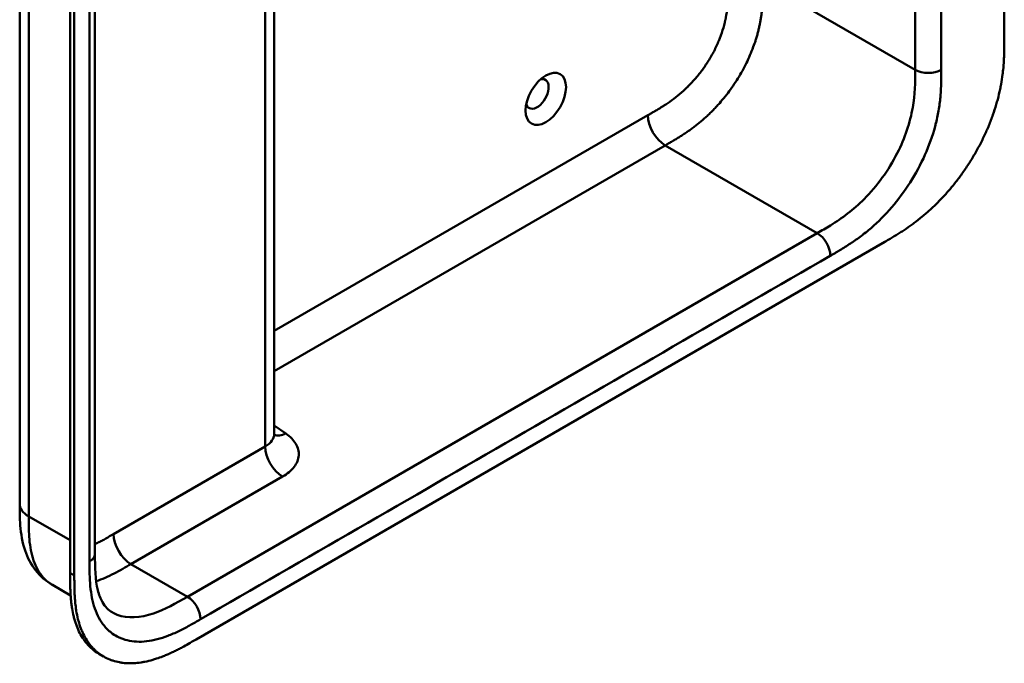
# Model space of a CAD drawing. Header units: millimetres. Extents: x 20 to 833, y 20 to 574.
# Tile 3 of 13: x 359 to 423, y 88 to 130. Entities that reach past the tile are written whole.
import ezdxf

# ---------------------------------------------------------------- set-up
doc = ezdxf.new("R2010")
doc.units = ezdxf.units.MM
doc.header["$LTSCALE"] = 2
doc.layers.add('Sichtbare Kanten(DIN)', color=7, linetype='Continuous', lineweight=50)
doc.layers.add('Sichtbare tangentiale Kanten(DIN)', color=7, linetype='Continuous', lineweight=50)

msp = doc.modelspace()

# ---------------------------------------------------------------- linework, layer by layer
at = {"layer": 'Sichtbare Kanten(DIN)'}
for p, q in [((422.75, 191.085), (422.75, 128.564)), ((363.563, 156.874), (363.563, 95.006)), ((361.948, 93.777), (361.948, 156.298)), ((362.222, 156.139), (362.222, 93.618)), ((375.232, 134.637), (375.232, 102.822)), ((370.153, 89.449), (414.978, 115.329)), ((358.666, 98.272), (358.666, 98.272)), ((363.563, 95.006), (363.563, 95.006)), ((361.982, 92.309), (360.801, 92.991)), ((364.13, 88.331), (363.856, 88.489))]:
    msp.add_line(p, q, dxfattribs=at)
msp.add_ellipse((392.91, 124.634), major_axis=(0.93, 1.611), ratio=0.57735, dxfattribs=at)
msp.add_ellipse((392.345, 124.96), major_axis=(-0.53, -0.918), ratio=0.57735, start_param=5.82728, end_param=9.880683, dxfattribs=at)
for points, knots in [([(358.666, 98.272), (358.666, 109.159), (358.666, 120.045), (358.666, 140.668), (358.666, 150.404), (358.666, 160.14)], [0, 0, 0, 0, 10, 10, 18.94314, 18.94314, 18.94314, 18.94314]), ([(414.978, 115.329), (415.094, 115.396), (415.381, 115.563), (415.756, 115.79), (416.188, 116.066), (416.536, 116.302), (416.971, 116.62), (417.32, 116.893), (417.753, 117.259), (418.097, 117.572), (418.521, 117.989), (418.854, 118.342), (419.261, 118.807), (419.577, 119.196), (419.958, 119.701), (420.25, 120.12), (420.597, 120.657), (420.86, 121.098), (421.167, 121.657), (421.394, 122.11), (421.654, 122.68), (421.842, 123.137), (422.051, 123.706), (422.197, 124.158), (422.353, 124.716), (422.457, 125.156), (422.562, 125.696), (422.627, 126.118), (422.686, 126.634), (422.717, 127.036), (422.74, 127.526), (422.75, 128.005), (422.75, 128.379), (422.75, 128.564)], [0.0130421, 0.0130421, 0.0130421, 0.0130421, 0.0416672, 0.0833338, 0.1041671, 0.1458338, 0.1666671, 0.2083337, 0.2291671, 0.2708337, 0.291667, 0.3333337, 0.354167, 0.3958336, 0.416667, 0.4583336, 0.4791669, 0.5208336, 0.5416669, 0.5833336, 0.6041669, 0.6458335, 0.6666668, 0.7083335, 0.7291668, 0.7708335, 0.7916668, 0.8333334, 0.8541667, 0.8958334, 0.9166667, 0.9583334, 0.9999958, 0.9999958, 0.9999958, 0.9999958]), ([(375.232, 102.822), (375.232, 102.749), (375.258, 102.685), (375.261, 102.68), (375.261, 102.679), (375.261, 102.679)], [0, 0, 0, 0, 0.2297393, 0.2297393, 0.2417181, 0.2417181, 0.2417181, 0.2417181]), ([(360.801, 92.991), (360.377, 93.235), (360, 93.567), (359.404, 94.333), (359.177, 94.771), (358.839, 95.754), (358.746, 96.314), (358.667, 97.343), (358.666, 97.817), (358.666, 98.272)], [0, 0, 0, 0, 0.43777, 0.43777, 0.869336, 0.869336, 1.36639, 1.36639, 1.78514, 1.78514, 1.78514, 1.78514]), ([(363.563, 95.006), (363.563, 94.144), (363.589, 93.304), (363.825, 92.358), (363.927, 92.095), (364.226, 91.56), (364.439, 91.351), (364.68, 91.212)], [0, 0, 0, 0, 0.793105, 0.793105, 1.173513, 1.173513, 1.750739, 1.750739, 1.750739, 1.750739]), ([(363.856, 88.489), (363.795, 88.525), (363.613, 88.638), (363.386, 88.816), (363.122, 89.071), (362.928, 89.301), (362.71, 89.619), (362.556, 89.897), (362.388, 90.272), (362.275, 90.593), (362.16, 91.017), (362.088, 91.373), (362.028, 91.789), (361.999, 92.073), (361.978, 92.36), (361.967, 92.554), (361.958, 92.798), (361.953, 92.993), (361.949, 93.238), (361.948, 93.484), (361.948, 93.679), (361.948, 93.777)], [-0.4787048, -0.4787048, -0.4787048, -0.4787048, -0.4583375, -0.4166713, -0.3958382, -0.354172, -0.3333389, -0.2916727, -0.2708396, -0.2291735, -0.2083404, -0.1666742, -0.1458411, -0.1145915, -0.1041749, -0.0833418, -0.0729253, -0.0520922, -0.0416756, -0.0208425, -0.0000095, -0.0000095, -0.0000095, -0.0000095]), ([(362.222, 93.618), (362.222, 93.521), (362.222, 93.325), (362.224, 93.08), (362.227, 92.835), (362.232, 92.639), (362.242, 92.395), (362.253, 92.202), (362.274, 91.914), (362.303, 91.63), (362.362, 91.215), (362.434, 90.859), (362.55, 90.435), (362.663, 90.113), (362.83, 89.739), (362.984, 89.46), (363.202, 89.143), (363.396, 88.913), (363.66, 88.658), (363.889, 88.479), (364.195, 88.288), (364.454, 88.162), (364.796, 88.038), (365.082, 87.966), (365.453, 87.908), (365.762, 87.889), (366.158, 87.898), (366.483, 87.932), (366.898, 88.005), (367.236, 88.088), (367.619, 88.208), (367.877, 88.301), (368.136, 88.404), (368.309, 88.478), (368.525, 88.575), (368.697, 88.657), (368.913, 88.764), (369.086, 88.853), (369.344, 88.991), (369.686, 89.18), (369.984, 89.351), (370.153, 89.449)], [0.0000095, 0.0000095, 0.0000095, 0.0000095, 0.0208425, 0.0416756, 0.0520922, 0.0729253, 0.0833418, 0.1041749, 0.1145915, 0.1458411, 0.1666742, 0.2083404, 0.2291735, 0.2708396, 0.2916727, 0.3333389, 0.354172, 0.3958382, 0.4166713, 0.4583375, 0.4791706, 0.5208368, 0.5416698, 0.583336, 0.6041691, 0.6458353, 0.6666684, 0.7083346, 0.7291677, 0.7708339, 0.7916669, 0.8229166, 0.8333331, 0.8541662, 0.8645828, 0.8854159, 0.8958324, 0.9166655, 0.927082, 0.9583317, 0.9999979, 0.9999979, 0.9999979, 0.9999979])]:
    msp.add_open_spline(points, degree=3, knots=knots, dxfattribs=at)
at = {"layer": 'Sichtbare tangentiale Kanten(DIN)'}
for p, q in [((416.952, 188.391), (416.952, 126.523)), ((374.646, 102.005), (374.646, 134.299)), ((407.053, 132.238), (416.952, 126.523)), ((375.232, 109.528), (399.552, 123.57)), ((375.232, 106.915), (400.678, 121.607)), ((400.678, 121.607), (400.684, 121.61)), ((400.678, 121.607), (410.577, 115.891)), ((410.577, 115.891), (369.587, 92.225)), ((375.99, 102.851), (375.232, 103.372)), ((364.778, 96.308), (374.646, 102.005)), ((365.91, 94.348), (375.777, 100.045)), ((359.252, 97.456), (361.948, 95.899)), ((369.587, 92.225), (365.91, 94.348)), ((362.222, 93.618), (361.948, 93.777))]:
    msp.add_line(p, q, dxfattribs=at)
for points, degree in [([(418.649, 126.523), (418.649, 147.146), (418.649, 167.768), (418.649, 188.391)], 3), ([(359.252, 159.324), (359.252, 128.39), (359.252, 97.456)], 2), ([(363.212, 156.384), (363.212, 135.762), (363.212, 115.139), (363.212, 94.516)], 3), ([(400.684, 121.61), (402.787, 122.824), (404.814, 123.999), (407.053, 127.734), (407.053, 129.944), (407.053, 132.238)], 5), ([(418.649, 126.523), (418.181, 126.252), (417.421, 126.252), (416.952, 126.523)], 3), ([(399.552, 123.57), (399.552, 122.848), (400.059, 121.971), (400.684, 121.61)], 3), ([(410.577, 115.891), (411.046, 115.621), (411.426, 114.963), (411.426, 114.422)], 3), ([(370.435, 90.756), (384.099, 98.644), (397.762, 106.533), (411.426, 114.422)], 3), ([(374.646, 102.005), (375.035, 102.229), (375.232, 102.525), (375.232, 102.822)], 3), ([(375.99, 102.851), (375.706, 102.713), (375.445, 102.69), (375.237, 102.761)], 3), ([(375.777, 100.045), (375.153, 100.406), (374.646, 101.283), (374.646, 102.005)], 3), ([(359.252, 97.456), (358.862, 97.681), (358.666, 97.977), (358.666, 98.272)], 3), ([(364.778, 96.308), (364.778, 95.586), (365.285, 94.709), (365.91, 94.348)], 3), ([(363.563, 95.006), (363.563, 94.829), (363.446, 94.652), (363.212, 94.516)], 3), ([(369.587, 92.225), (370.055, 91.955), (370.435, 91.297), (370.435, 90.756)], 3)]:
    msp.add_open_spline(points, degree=degree, dxfattribs=at)
for points, knots in [([(399.552, 123.57), (399.618, 123.608), (399.685, 123.646), (399.751, 123.684), (399.772, 123.697), (399.793, 123.709), (399.815, 123.721), (399.836, 123.734), (399.857, 123.746), (399.879, 123.759), (399.921, 123.784), (399.964, 123.809), (400.007, 123.834), (400.028, 123.846), (400.049, 123.859), (400.071, 123.872), (400.114, 123.897), (400.157, 123.923), (400.2, 123.949), (400.221, 123.962), (400.243, 123.975), (400.264, 123.988), (400.37, 124.053), (400.478, 124.12), (400.587, 124.19), (400.589, 124.192), (400.591, 124.193), (400.593, 124.194), (400.767, 124.307), (400.933, 124.42), (401.101, 124.542), (401.104, 124.544), (401.106, 124.546), (401.109, 124.547), (401.278, 124.671), (401.446, 124.801), (401.612, 124.94), (401.614, 124.941), (401.615, 124.943), (401.617, 124.944), (401.786, 125.086), (401.954, 125.237), (402.118, 125.397), (402.119, 125.398), (402.12, 125.399), (402.121, 125.4), (402.286, 125.561), (402.45, 125.734), (402.608, 125.914), (402.766, 126.095), (402.92, 126.285), (403.067, 126.482), (403.213, 126.68), (403.354, 126.885), (403.486, 127.096), (403.618, 127.308), (403.744, 127.528), (403.858, 127.749), (403.972, 127.97), (404.078, 128.197), (404.171, 128.423), (404.264, 128.648), (404.346, 128.876), (404.417, 129.101), (404.486, 129.324), (404.545, 129.548), (404.593, 129.768), (404.593, 129.769), (404.594, 129.771), (404.594, 129.773), (404.641, 129.988), (404.677, 130.201), (404.705, 130.41), (404.705, 130.413), (404.706, 130.416), (404.706, 130.42), (404.733, 130.627), (404.752, 130.83), (404.765, 131.039), (404.765, 131.041), (404.765, 131.044), (404.765, 131.047), (404.771, 131.149), (404.776, 131.248), (404.779, 131.348), (404.783, 131.452), (404.785, 131.554), (404.787, 131.655), (404.79, 131.851), (404.79, 132.045), (404.79, 132.239)], [0, 0, 0, 0, 0.070218, 0.070218, 0.070218, 0.092832, 0.092832, 0.092832, 0.115446, 0.115446, 0.115446, 0.160675, 0.160675, 0.160675, 0.183289, 0.183289, 0.183289, 0.228941, 0.228941, 0.228941, 0.251767, 0.251767, 0.251767, 0.363762, 0.363762, 0.363762, 0.365897, 0.365897, 0.365897, 0.545781, 0.545781, 0.545781, 0.548566, 0.548566, 0.548566, 0.730533, 0.730533, 0.730533, 0.732167, 0.732167, 0.732167, 0.917085, 0.917085, 0.917085, 0.918159, 0.918159, 0.918159, 1.105341, 1.105341, 1.105341, 1.292583, 1.292583, 1.292583, 1.479843, 1.479843, 1.479843, 1.668316, 1.668316, 1.668316, 1.856049, 1.856049, 1.856049, 2.04267, 2.04267, 2.04267, 2.22752, 2.22752, 2.22752, 2.228844, 2.228844, 2.228844, 2.410408, 2.410408, 2.410408, 2.413125, 2.413125, 2.413125, 2.593238, 2.593238, 2.593238, 2.595429, 2.595429, 2.595429, 2.684558, 2.684558, 2.684558, 2.776286, 2.776286, 2.776286, 2.954074, 2.954074, 2.954074, 2.954074]), ([(416.952, 126.523), (416.952, 125.731), (416.938, 124.92), (416.79, 124.07), (416.623, 123.109), (416.289, 122.09), (415.787, 121.102), (415.224, 119.995), (414.464, 118.952), (413.623, 118.11), (412.933, 117.419), (412.193, 116.868), (411.44, 116.402), (411.154, 116.224), (410.865, 116.057), (410.577, 115.891)], [-3.587895, -3.587895, -3.587895, -3.587895, -2.845409, -2.845409, -2.845409, -2.006875, -2.006875, -2.006875, -1.066961, -1.066961, -1.066961, -0.294358, -0.294358, -0.294358, 0, 0, 0, 0]), ([(411.426, 114.422), (411.487, 114.457), (411.548, 114.492), (411.609, 114.527), (411.666, 114.56), (411.723, 114.593), (411.78, 114.627), (411.808, 114.643), (411.837, 114.66), (411.865, 114.677), (411.949, 114.726), (412.032, 114.776), (412.122, 114.83), (412.124, 114.831), (412.126, 114.832), (412.128, 114.834), (412.379, 114.985), (412.605, 115.128), (412.833, 115.282), (412.837, 115.285), (412.842, 115.288), (412.846, 115.29), (413.078, 115.447), (413.312, 115.615), (413.545, 115.795), (413.547, 115.797), (413.55, 115.799), (413.552, 115.801), (413.786, 115.982), (414.018, 116.174), (414.247, 116.38), (414.249, 116.381), (414.251, 116.383), (414.252, 116.384), (414.714, 116.798), (415.166, 117.266), (415.583, 117.768), (416.003, 118.273), (416.402, 118.831), (416.755, 119.409), (417.108, 119.987), (417.427, 120.605), (417.685, 121.216), (417.943, 121.826), (418.153, 122.457), (418.304, 123.069), (418.305, 123.071), (418.305, 123.072), (418.305, 123.073), (418.38, 123.377), (418.441, 123.68), (418.489, 123.976), (418.49, 123.979), (418.49, 123.981), (418.49, 123.984), (418.538, 124.279), (418.573, 124.57), (418.597, 124.853), (418.597, 124.858), (418.598, 124.863), (418.598, 124.867), (418.621, 125.145), (418.635, 125.415), (418.642, 125.703), (418.642, 125.708), (418.642, 125.712), (418.642, 125.716), (418.649, 125.996), (418.649, 126.26), (418.649, 126.523)], [79.050735, 79.050735, 79.050735, 79.050735, 79.115326, 79.115326, 79.115326, 79.175852, 79.175852, 79.175852, 79.206115, 79.206115, 79.206115, 79.29477, 79.29477, 79.29477, 79.296904, 79.296904, 79.296904, 79.544256, 79.544256, 79.544256, 79.548758, 79.548758, 79.548758, 79.800076, 79.800076, 79.800076, 79.802526, 79.802526, 79.802526, 80.054962, 80.054962, 80.054962, 80.056924, 80.056924, 80.056924, 80.565665, 80.565665, 80.565665, 81.078223, 81.078223, 81.078223, 81.591387, 81.591387, 81.591387, 82.102645, 82.102645, 82.102645, 82.103787, 82.103787, 82.103787, 82.357518, 82.357518, 82.357518, 82.35964, 82.35964, 82.35964, 82.612159, 82.612159, 82.612159, 82.616454, 82.616454, 82.616454, 82.864896, 82.864896, 82.864896, 82.868708, 82.868708, 82.868708, 83.11068, 83.11068, 83.11068, 83.11068]), ([(375.777, 100.045), (376.093, 100.227), (376.349, 100.444), (376.527, 100.677), (376.705, 100.911), (376.809, 101.169), (376.828, 101.424), (376.848, 101.68), (376.783, 101.942), (376.641, 102.183), (376.499, 102.425), (376.276, 102.654), (375.99, 102.851)], [0, 0, 0, 0, 0.25, 0.25, 0.25, 0.5, 0.5, 0.5, 0.75, 0.75, 0.75, 1, 1, 1, 1]), ([(359.252, 97.456), (359.252, 97.251), (359.252, 97.039), (359.256, 96.829), (359.26, 96.596), (359.268, 96.364), (359.283, 96.14), (359.3, 95.896), (359.326, 95.66), (359.363, 95.433), (359.401, 95.196), (359.452, 94.969), (359.518, 94.749), (359.584, 94.528), (359.666, 94.319), (359.764, 94.125), (359.862, 93.93), (359.976, 93.752), (360.104, 93.592), (360.233, 93.433), (360.376, 93.292), (360.533, 93.17), (360.618, 93.105), (360.708, 93.045), (360.801, 92.991)], [0, 0, 0, 0, 0.200333, 0.200333, 0.200333, 0.423418, 0.423418, 0.423418, 0.666166, 0.666166, 0.666166, 0.918702, 0.918702, 0.918702, 1.172126, 1.172126, 1.172126, 1.426817, 1.426817, 1.426817, 1.680705, 1.680705, 1.680705, 1.818494, 1.818494, 1.818494, 1.818494]), ([(363.563, 95.644), (363.622, 95.672), (363.681, 95.701), (363.741, 95.732), (363.743, 95.733), (363.745, 95.734), (363.747, 95.735), (363.833, 95.779), (363.916, 95.823), (364.002, 95.869), (364.089, 95.916), (364.177, 95.965), (364.264, 96.013), (364.436, 96.11), (364.607, 96.209), (364.778, 96.308)], [2.5295232, 2.5295232, 2.5295232, 2.5295232, 2.5912707, 2.5912707, 2.5912707, 2.5934316, 2.5934316, 2.5934316, 2.6826872, 2.6826872, 2.6826872, 2.7744645, 2.7744645, 2.7744645, 2.9560325, 2.9560325, 2.9560325, 2.9560325]), ([(363.212, 94.516), (363.212, 94.477), (363.212, 94.438), (363.212, 94.367), (363.212, 94.334), (363.212, 94.269), (363.212, 94.236), (363.213, 94.041), (363.215, 93.879), (363.219, 93.718)], [60.4984537, 60.4984537, 60.4984537, 60.4984537, 60.5342773, 60.5342773, 60.5642722, 60.5642722, 60.5942671, 60.5942671, 60.7442414, 60.7442414, 60.7442414, 60.7442414]), ([(363.644, 93.241), (363.833, 93.303), (364.025, 93.376), (364.415, 93.544), (364.613, 93.638), (365, 93.836), (365.189, 93.938), (365.556, 94.144), (365.734, 94.246), (365.91, 94.348)], [2.8046412, 2.8046412, 2.8046412, 2.8046412, 3.0086633, 3.0086633, 3.2132608, 3.2132608, 3.4049969, 3.4049969, 3.584828, 3.584828, 3.584828, 3.584828]), ([(363.219, 93.718), (363.226, 93.426), (363.24, 93.171), (363.263, 92.92), (363.263, 92.915), (363.264, 92.911), (363.264, 92.907), (363.288, 92.652), (363.323, 92.401), (363.371, 92.16), (363.371, 92.158), (363.372, 92.156), (363.372, 92.154), (363.42, 91.913), (363.481, 91.681), (363.556, 91.464), (363.556, 91.463), (363.557, 91.462), (363.557, 91.461), (363.708, 91.023), (363.918, 90.635), (364.176, 90.323), (364.335, 90.131), (364.516, 89.962), (364.714, 89.82)], [60.744241, 60.744241, 60.744241, 60.744241, 60.992687, 60.992687, 60.992687, 60.996983, 60.996983, 60.996983, 61.249514, 61.249514, 61.249514, 61.251636, 61.251636, 61.251636, 61.505377, 61.505377, 61.505377, 61.506519, 61.506519, 61.506519, 62.017834, 62.017834, 62.017834, 62.33301, 62.33301, 62.33301, 62.33301]), ([(369.587, 92.225), (368.842, 91.795), (368.095, 91.38), (367.382, 91.138), (366.513, 90.843), (365.686, 90.797), (365.013, 91.054), (364.897, 91.098), (364.786, 91.151), (364.68, 91.213)], [-3.587894, -3.587894, -3.587894, -3.587894, -2.826588, -2.826588, -2.826588, -1.899516, -1.899516, -1.899516, -1.740301, -1.740301, -1.740301, -1.740301]), ([(364.714, 89.82), (364.839, 89.732), (364.97, 89.655), (365.106, 89.589), (365.458, 89.419), (365.858, 89.323), (366.279, 89.302), (366.695, 89.282), (367.147, 89.335), (367.609, 89.455), (367.61, 89.455), (367.612, 89.455), (367.614, 89.456), (367.843, 89.515), (368.076, 89.591), (368.309, 89.68), (368.312, 89.681), (368.314, 89.682), (368.316, 89.682), (368.549, 89.771), (368.783, 89.874), (369.015, 89.985), (369.02, 89.987), (369.024, 89.989), (369.028, 89.991), (369.256, 90.101), (369.482, 90.218), (369.727, 90.353), (369.731, 90.356), (369.735, 90.358), (369.739, 90.36), (369.979, 90.492), (370.207, 90.624), (370.435, 90.756)], [62.33301, 62.33301, 62.33301, 62.33301, 62.530517, 62.530517, 62.530517, 63.043494, 63.043494, 63.043494, 63.552237, 63.552237, 63.552237, 63.554207, 63.554207, 63.554207, 63.806635, 63.806635, 63.806635, 63.809067, 63.809067, 63.809067, 64.060403, 64.060403, 64.060403, 64.06491, 64.06491, 64.06491, 64.312256, 64.312256, 64.312256, 64.316327, 64.316327, 64.316327, 64.558412, 64.558412, 64.558412, 64.558412])]:
    msp.add_open_spline(points, degree=3, knots=knots, dxfattribs=at)

doc.saveas('drawing.dxf')
